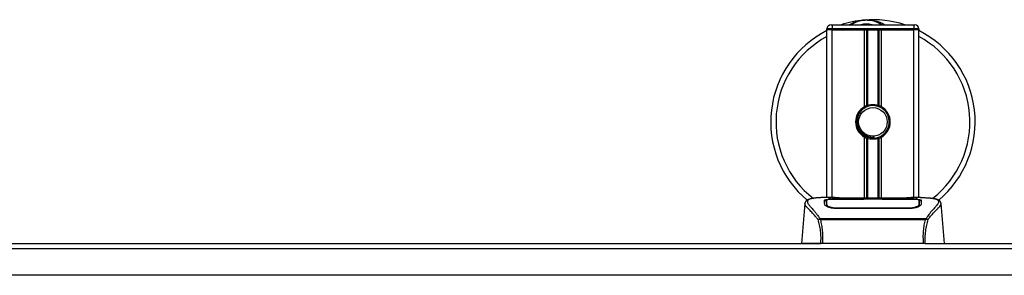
# Model space of a CAD drawing. Header units: millimetres. Extents: x 0 to 420, y 0 to 297.
# Tile 12 of 119: x 198.19 to 214.07, y 108.34 to 112.47. Entities that reach past the tile are written whole.
import ezdxf

# ---------------------------------------------------------------- set-up
doc = ezdxf.new("R2010")
doc.units = ezdxf.units.MM

msp = doc.modelspace()

# ---------------------------------------------------------------- linework, layer by layer
at = {"color": 7, "linetype": 'Continuous', "lineweight": 25}
for p, q in [((211.21221, 112.30072), (211.21221, 112.31721)), ((211.29469, 112.31721), (211.21221, 112.31721)), ((211.27819, 112.3832), (211.29469, 112.3832)), ((211.29469, 112.3832), (211.29469, 112.31721)), ((211.29469, 112.3832), (212.61435, 112.3832)), ((211.29469, 112.31721), (211.29469, 112.30072)), ((212.61435, 112.31721), (211.29469, 112.31721)), ((212.61435, 112.3832), (212.63084, 112.3832)), ((212.61435, 112.3832), (212.61435, 112.31721)), ((212.61435, 112.30072), (212.61435, 112.31721)), ((212.69683, 112.31721), (212.61435, 112.31721)), ((212.69683, 112.31721), (212.69683, 112.30072)), ((211.21221, 109.59541), (211.21221, 112.30072)), ((211.29469, 112.30072), (211.21221, 112.30072)), ((211.29469, 112.30072), (211.21221, 112.30072)), ((211.8176, 112.30072), (211.29469, 112.30072)), ((211.29469, 112.30072), (212.61435, 112.30072)), ((211.29469, 109.59541), (211.29469, 112.30072)), ((211.8176, 111.06083), (211.8176, 112.30072)), ((211.85337, 111.07765), (211.85337, 112.30072)), ((211.87231, 111.08421), (211.87231, 112.30072)), ((212.03673, 111.08421), (212.03673, 112.30072)), ((212.05567, 111.07765), (212.05567, 112.30072)), ((212.61435, 112.30072), (212.09143, 112.30072)), ((212.09143, 111.06083), (212.09143, 112.30072)), ((212.69683, 112.30072), (212.61435, 112.30072)), ((212.69683, 112.30072), (212.61435, 112.30072)), ((212.61435, 109.59541), (212.61435, 112.30072)), ((212.69683, 109.59541), (212.69683, 112.30072)), ((211.8176, 109.58648), (211.8176, 110.57137)), ((211.9774, 110.55316), (211.97559, 110.574)), ((212.09143, 109.58648), (212.09143, 110.57137)), ((211.85337, 109.58648), (211.85337, 110.55455)), ((211.87231, 109.58648), (211.87231, 110.54799)), ((212.03673, 109.58648), (212.03673, 110.54799)), ((212.05567, 109.58648), (212.05567, 110.55455)), ((210.85628, 109.49853), (210.79981, 108.8531)), ((210.85621, 109.49723), (210.85686, 109.49848)), ((211.34252, 109.59541), (211.18849, 109.59541)), ((211.20632, 109.49866), (211.20629, 109.49432)), ((211.82253, 109.56909), (211.37172, 109.56914)), ((211.37717, 109.57176), (211.80606, 109.57176)), ((211.37717, 109.56914), (211.37717, 109.57176)), ((212.44956, 109.58648), (211.45948, 109.58648)), ((212.44953, 109.58646), (211.4595, 109.58646)), ((211.80606, 109.57776), (212.10298, 109.57776)), ((211.80606, 109.57776), (211.80606, 109.57176)), ((211.80606, 109.57176), (211.80606, 109.56909)), ((211.82253, 109.56909), (211.82253, 109.57538)), ((212.08646, 109.57538), (211.82253, 109.57538)), ((212.08646, 109.56909), (212.08646, 109.57538)), ((212.08646, 109.57538), (212.08646, 109.56909)), ((212.10298, 109.57776), (212.10298, 109.57176)), ((212.10298, 109.57176), (212.53187, 109.57176)), ((212.10298, 109.57176), (212.10298, 109.56909)), ((212.53187, 109.56914), (212.53187, 109.57176)), ((212.72065, 109.59541), (212.56942, 109.59541)), ((212.66348, 109.59335), (212.6573, 109.5927)), ((212.70114, 109.48221), (212.70169, 109.45975)), ((212.70273, 109.49763), (212.70239, 109.55369)), ((212.70288, 109.47413), (212.70272, 109.49763)), ((213.05283, 109.49723), (213.05217, 109.49848)), ((213.10922, 108.8531), (213.05275, 109.49853)), ((211.37342, 109.43088), (211.3731, 109.41844)), ((212.53187, 109.41816), (211.37717, 109.41816)), ((212.53146, 109.43087), (212.53157, 109.43087)), ((211.09427, 109.24926), (211.0979, 109.25781)), ((211.0979, 109.25781), (212.81156, 109.25781)), ((212.80287, 109.23932), (211.10613, 109.23932)), ((212.81156, 109.25781), (212.81468, 109.24939)), ((164.20476, 108.8531), (211.10775, 108.8531)), ((212.77166, 108.8531), (211.13738, 108.8531)), ((212.80129, 108.8531), (215.41863, 108.8531)), ((220.86223, 108.77062), (166.53618, 108.77062)), ((221.52206, 108.34173), (56.56441, 108.34173))]:
    msp.add_line(p, q, dxfattribs=at)
at = {"color": 7, "linetype": 'Continuous', "lineweight": 25, "flags": 128}
for points in [[(212.53732, 109.56914), (212.31917, 109.56911), (212.08646, 109.56909)], [(212.53562, 109.43088), (212.53187, 109.43087), (212.53157, 109.43087)]]:
    msp.add_lwpolyline(points, dxfattribs=at)
at = {"color": 7, "linetype": 'Continuous', "lineweight": 25}
msp.add_circle((211.95452, 110.8161), 0.23094, dxfattribs=at)
for centre, radius, start, end in [((211.27819, 112.31721), 0.06598, 90, 180), ((211.95452, 110.8161), 1.64958, 94.974241, 108.194872), ((211.84867, 112.03219), 0.42889, 54.926098, 125.073902), ((211.84867, 112.03219), 0.36291, 75.287788, 104.712212), ((211.95452, 110.8161), 1.64958, 71.805128, 94.974241), ((212.63084, 112.31721), 0.06598, 0, 90), ((211.95452, 110.8161), 1.64958, 116.743684, 229.984768), ((211.95452, 110.8161), 1.56454, 118.324088, 232.137337), ((211.95452, 110.8161), 1.64958, 310.046839, 63.256316), ((211.95452, 110.8161), 1.56454, 308.047069, 61.675912), ((211.95452, 110.8161), 0.28043, 119.224658, 240.775342), ((211.95452, 110.8161), 0.28043, 111.143405, 119.224658), ((211.95452, 110.8161), 0.26393, 274.974241, 94.974241), ((211.95452, 110.8161), 0.28043, 60.775342, 68.856595), ((211.95452, 110.8161), 0.28043, 299.224658, 60.775342), ((211.95452, 110.8161), 0.28043, 240.775342, 248.856595), ((211.95452, 110.8161), 0.28043, 291.143405, 299.224658)]:
    msp.add_arc(centre, radius, start, end, dxfattribs=at)
for points, knots in [([(211.57204, 112.3832), (211.57473, 112.38497), (211.61855, 112.41384), (211.69932, 112.44195), (211.77862, 112.45659), (211.81121, 112.45944), (211.81149, 112.45946)], [0, 0, 0, 0, 0.03729849, 0.60902041, 0.99664446, 1, 1, 1, 1]), ([(211.81149, 112.45946), (211.81177, 112.45949), (211.8193, 112.46015), (211.82689, 112.45985), (211.8342, 112.45957)], [0, 0, 0, 0, 0.03710938, 1, 1, 1, 1]), ([(211.85678, 112.4596), (211.87443, 112.46006), (211.93999, 112.46177), (212.02807, 112.43991), (212.10684, 112.40876), (212.13758, 112.38963), (212.14792, 112.3832)], [0, 0, 0, 0, 0.17640166, 0.65503379, 0.8840221, 1, 1, 1, 1]), ([(211.93163, 111.07904), (211.90283, 111.07297), (211.84524, 111.06083), (211.77269, 111.00765), (211.72098, 110.93545), (211.69674, 110.85018), (211.70262, 110.76275), (211.73676, 110.68292), (211.79515, 110.61944), (211.8707, 110.58007), (211.93389, 110.57046), (211.96849, 110.5734), (211.97559, 110.574)], [0, 0, 0, 0, 0.11029899, 0.22059797, 0.33089694, 0.4412694, 0.54893858, 0.65628707, 0.76369695, 0.86864917, 0.97304725, 1, 1, 1, 1]), ([(211.85337, 111.07765), (211.85404, 111.07791), (211.8561, 111.0787), (211.86042, 111.08029), (211.86617, 111.08227), (211.87022, 111.08356), (211.87216, 111.08416), (211.87231, 111.08421)], [0, 0, 0, 0, 0.13279182, 0.40328924, 0.68794599, 0.97624213, 1, 1, 1, 1]), ([(211.87231, 111.08421), (211.88009, 111.08638), (211.90656, 111.09378), (211.95506, 111.09855), (212.00377, 111.09334), (212.02821, 111.08657), (212.03673, 111.08421)], [0, 0, 0, 0, 0.15316231, 0.52061175, 0.83276392, 1, 1, 1, 1]), ([(212.03673, 111.08421), (212.03772, 111.0839), (212.04045, 111.08305), (212.04538, 111.08142), (212.05107, 111.0794), (212.05413, 111.07823), (212.05567, 111.07765)], [0, 0, 0, 0, 0.15557258, 0.42978375, 0.7145238, 1, 1, 1, 1]), ([(211.9774, 110.55316), (211.94401, 110.55393), (211.8763, 110.55549), (211.78576, 110.60528), (211.71952, 110.68251), (211.68623, 110.77985), (211.69317, 110.88066), (211.72524, 110.96071), (211.76261, 110.99235), (211.775, 111.00284)], [0, 0, 0, 0, 0.1532567, 0.3107756, 0.4622177, 0.61755972, 0.7743655, 0.92518437, 1, 1, 1, 1]), ([(211.87231, 110.54799), (211.87188, 110.54812), (211.86977, 110.54877), (211.86554, 110.55014), (211.85983, 110.55212), (211.85575, 110.55363), (211.85383, 110.55437), (211.85337, 110.55455)], [0, 0, 0, 0, 0.06768855, 0.33799524, 0.61961326, 0.90796392, 1, 1, 1, 1]), ([(212.03673, 110.54799), (212.0201, 110.54379), (211.98628, 110.53525), (211.9301, 110.53502), (211.89245, 110.542), (211.87475, 110.54727), (211.87231, 110.54799)], [0, 0, 0, 0, 0.317631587, 0.645872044, 0.951087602, 1, 1, 1, 1]), ([(212.05567, 110.55455), (212.05539, 110.55444), (212.05378, 110.55382), (212.05019, 110.55247), (212.04459, 110.55051), (212.0399, 110.54897), (212.03741, 110.5482), (212.03673, 110.54799)], [0, 0, 0, 0, 0.05704611, 0.3223495, 0.60367528, 0.89214027, 1, 1, 1, 1]), ([(211.06854, 109.24066), (211.05868, 109.25376), (211.02882, 109.29342), (210.97964, 109.34803), (210.92831, 109.39985), (210.88915, 109.43851), (210.86114, 109.47234), (210.858, 109.48819), (210.85621, 109.49723)], [0, 0, 0, 0, 0.08424716, 0.25508672, 0.42672547, 0.59796341, 0.77060237, 1, 1, 1, 1]), ([(210.96389, 109.5798), (210.95719, 109.57853), (210.94012, 109.5753), (210.92058, 109.56866), (210.90453, 109.56137), (210.89476, 109.55551), (210.88793, 109.55039), (210.88315, 109.54615), (210.87973, 109.54281), (210.87746, 109.54054), (210.87591, 109.53905), (210.87521, 109.53841), (210.87483, 109.53806), (210.87452, 109.53779), (210.87432, 109.53762), (210.87412, 109.53745), (210.87386, 109.53722), (210.87354, 109.53696), (210.87302, 109.53654), (210.87249, 109.53613), (210.87181, 109.5356), (210.87086, 109.53479), (210.87041, 109.53444), (210.86919, 109.53275), (210.86881, 109.5322), (210.86854, 109.53179), (210.86824, 109.53134), (210.86782, 109.53069), (210.86695, 109.5293), (210.86588, 109.52747), (210.86223, 109.52092), (210.85846, 109.51202), (210.85709, 109.50358), (210.8563, 109.4987)], [0, 0, 0, 0, 0.13346194, 0.34016958, 0.46160951, 0.55730778, 0.62992241, 0.68217732, 0.71692903, 0.7371149, 0.74272174, 0.74460414, 0.7459796, 0.74651976, 0.74699289, 0.74743167, 0.74787155, 0.74886374, 0.75011647, 0.75397334, 0.75908593, 0.76862625, 0.78821087, 0.79094759, 0.79197558, 0.79286909, 0.79373558, 0.79468443, 0.7971036, 0.8047367, 0.8162438, 0.89371675, 1, 1, 1, 1]), ([(210.97499, 109.58137), (210.96853, 109.58005), (210.95472, 109.57721), (210.92998, 109.56947), (210.90547, 109.55667), (210.89249, 109.53463), (210.89848, 109.51047), (210.91274, 109.48789), (210.92546, 109.47129), (210.94186, 109.45188), (210.96124, 109.43013), (210.98412, 109.40469), (211.00946, 109.37548), (211.037, 109.34149), (211.06679, 109.30321), (211.08702, 109.27369), (211.0979, 109.25781)], [0, 0, 0, 0, 0.061570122, 0.131511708, 0.27071941, 0.403375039, 0.535106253, 0.583280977, 0.633158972, 0.68442904, 0.73675836, 0.783847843, 0.838932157, 0.891573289, 0.94168727, 1, 1, 1, 1]), ([(211.18849, 109.59538), (211.18676, 109.59539), (211.18033, 109.59543), (211.16786, 109.59537), (211.1526, 109.59526), (211.13744, 109.59504), (211.1224, 109.59473), (211.10663, 109.59426), (211.08949, 109.59358), (211.06864, 109.59249), (211.04648, 109.59091), (211.02354, 109.58874), (211.00147, 109.58602), (210.98516, 109.58367), (210.97661, 109.58174), (210.97499, 109.58137)], [0, 0, 0, 0, 0.02762691, 0.10239616, 0.17945658, 0.24994161, 0.31702439, 0.38965422, 0.46782264, 0.55148696, 0.67182448, 0.76737343, 0.86398611, 0.97427426, 1, 1, 1, 1]), ([(211.17413, 109.55332), (211.17631, 109.55576), (211.18067, 109.56063), (211.21564, 109.56604), (211.26724, 109.56973), (211.32441, 109.57151), (211.36217, 109.57169), (211.37717, 109.57176)], [0, 0, 0, 0, 0.21521677, 0.43046232, 0.64509935, 0.85904026, 1, 1, 1, 1]), ([(211.17592, 109.48493), (211.17553, 109.49967), (211.17495, 109.52182), (211.17444, 109.54144), (211.17423, 109.54936), (211.17413, 109.55332)], [0, 0, 0, 0, 0.49858361, 0.74918971, 1, 1, 1, 1]), ([(211.19682, 109.5456), (211.18998, 109.54434), (211.1762, 109.54179), (211.17492, 109.53842), (211.17427, 109.53672)], [0, 0, 0, 0, 0.49631334, 1, 1, 1, 1]), ([(211.37717, 109.41816), (211.35575, 109.41905), (211.31295, 109.42082), (211.25529, 109.43372), (211.20925, 109.45099), (211.18097, 109.46926), (211.17746, 109.48016), (211.17592, 109.48493)], [0, 0, 0, 0, 0.1991311, 0.39793157, 0.60588955, 0.82737965, 1, 1, 1, 1]), ([(211.2032, 109.46792), (211.20395, 109.46242), (211.20481, 109.45607), (211.217, 109.44964), (211.21861, 109.44879)], [0, 0, 0, 0, 0.86801111, 1, 1, 1, 1]), ([(211.20628, 109.49432), (211.20624, 109.48702), (211.20616, 109.47448), (211.20601, 109.4611), (211.20595, 109.4555)], [0, 0, 0, 0, 0.58164119, 1, 1, 1, 1]), ([(211.20666, 109.55369), (211.20666, 109.55354), (211.20655, 109.53519), (211.20642, 109.51685), (211.2063, 109.49866)], [0, 0, 0, 0, 0.00827271, 1, 1, 1, 1]), ([(211.20666, 109.55365), (211.20655, 109.53618), (211.20644, 109.51785), (211.20632, 109.49953), (211.20632, 109.49866)], [0, 0, 0, 0, 0.95264015, 1, 1, 1, 1]), ([(211.37172, 109.56914), (211.35324, 109.56901), (211.31627, 109.56873), (211.26698, 109.56646), (211.22966, 109.56283), (211.20953, 109.55839), (211.20749, 109.55502), (211.20666, 109.55365)], [0, 0, 0, 0, 0.21287602, 0.42573624, 0.63903454, 0.85331242, 1, 1, 1, 1]), ([(211.2079, 109.48222), (211.20788, 109.4831), (211.2076, 109.49949), (211.20724, 109.52005), (211.20688, 109.54041), (211.20673, 109.54941), (211.20666, 109.55353), (211.20666, 109.55365)], [0, 0, 0, 0, 0.02546624, 0.4713629, 0.73178735, 0.99246436, 1, 1, 1, 1]), ([(211.20721, 109.45467), (211.20729, 109.45784), (211.20752, 109.46702), (211.20775, 109.47621), (211.2079, 109.48222)], [0, 0, 0, 0, 0.345876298, 1, 1, 1, 1]), ([(211.2079, 109.48222), (211.2098, 109.47724), (211.21361, 109.46729), (211.24258, 109.45178), (211.28506, 109.43906), (211.33137, 109.43196), (211.36164, 109.43118), (211.37342, 109.43088)], [0, 0, 0, 0, 0.21773223, 0.43557879, 0.65075483, 0.86407246, 1, 1, 1, 1]), ([(211.4595, 109.58646), (211.44833, 109.58647), (211.41229, 109.58654), (211.35323, 109.58728), (211.29298, 109.58881), (211.25198, 109.59058), (211.23271, 109.59221), (211.24127, 109.59297), (211.24555, 109.59335)], [0, 0, 0, 0, 0.08215471, 0.26513997, 0.44867114, 0.63249904, 0.81630092, 1, 1, 1, 1]), ([(211.26553, 109.59011), (211.25969, 109.5904), (211.2503, 109.59086), (211.24431, 109.59153), (211.2449, 109.59142), (211.24505, 109.59139)], [0, 0, 0, 0, 0.55060159, 0.88501525, 1, 1, 1, 1]), ([(211.24555, 109.59335), (211.28122, 109.59431), (211.3405, 109.59589), (211.43105, 109.59474), (211.49097, 109.5927), (211.52594, 109.58956), (211.53293, 109.58893)], [0, 0, 0, 0, 0.301521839, 0.501047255, 0.900230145, 1, 1, 1, 1]), ([(211.25819, 109.59053), (211.25802, 109.59062), (211.25603, 109.59175), (211.25174, 109.5929), (211.24761, 109.5932), (211.24555, 109.59335)], [0, 0, 0, 0, 0.044433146, 0.522216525, 1, 1, 1, 1]), ([(211.4595, 109.58649), (211.44499, 109.58651), (211.41463, 109.58657), (211.37026, 109.5871), (211.32851, 109.58791), (211.2939, 109.58892), (211.27252, 109.5897), (211.26612, 109.59007), (211.26553, 109.59011)], [0, 0, 0, 0, 0.18189708, 0.38061319, 0.58093849, 0.78035725, 0.97967552, 1, 1, 1, 1]), ([(211.5453, 109.58648), (211.54332, 109.58719), (211.53932, 109.58862), (211.53507, 109.58882), (211.53293, 109.58893)], [0, 0, 0, 0, 0.49524741, 1, 1, 1, 1]), ([(212.37611, 109.58893), (212.37396, 109.58882), (212.36972, 109.58862), (212.36572, 109.58719), (212.36373, 109.58648)], [0, 0, 0, 0, 0.50476564, 1, 1, 1, 1]), ([(212.37611, 109.58893), (212.39812, 109.59064), (212.43472, 109.59349), (212.51685, 109.59535), (212.59098, 109.59636), (212.65139, 109.59385), (212.66348, 109.59335)], [0, 0, 0, 0, 0.30143784, 0.50095323, 0.90014009, 1, 1, 1, 1]), ([(212.65609, 109.59086), (212.6507, 109.5905), (212.63709, 109.58958), (212.58998, 109.58806), (212.52439, 109.58673), (212.47448, 109.58655), (212.44953, 109.58646)], [0, 0, 0, 0, 0.17981299, 0.45378319, 0.72700373, 1, 1, 1, 1]), ([(212.53187, 109.57176), (212.55465, 109.5716), (212.6002, 109.57128), (212.66094, 109.56868), (212.70684, 109.56442), (212.73146, 109.5591), (212.73391, 109.55498), (212.73491, 109.55332)], [0, 0, 0, 0, 0.21341182, 0.42681727, 0.64048529, 0.85457431, 1, 1, 1, 1]), ([(212.73312, 109.48493), (212.73056, 109.47862), (212.72545, 109.466), (212.68813, 109.44552), (212.63382, 109.42812), (212.57757, 109.41916), (212.54302, 109.4184), (212.53187, 109.41816)], [0, 0, 0, 0, 0.2254673, 0.45085364, 0.67736923, 0.89591171, 1, 1, 1, 1]), ([(212.53562, 109.43088), (212.55413, 109.43159), (212.59116, 109.43301), (212.64051, 109.44319), (212.67783, 109.45689), (212.69802, 109.47077), (212.70023, 109.47889), (212.70114, 109.48221)], [0, 0, 0, 0, 0.2128654, 0.42572184, 0.63872248, 0.85234986, 1, 1, 1, 1]), ([(212.70238, 109.55365), (212.70058, 109.55564), (212.69698, 109.55964), (212.66837, 109.56421), (212.62623, 109.56738), (212.57981, 109.56894), (212.54931, 109.56909), (212.53732, 109.56914)], [0, 0, 0, 0, 0.21612272, 0.43228358, 0.64748247, 0.86145988, 1, 1, 1, 1]), ([(212.66348, 109.59335), (212.66593, 109.59319), (212.67368, 109.59266), (212.67369, 109.59182), (212.65969, 109.59106), (212.65609, 109.59086)], [0, 0, 0, 0, 0.25540478, 0.808946, 1, 1, 1, 1]), ([(212.66461, 109.59149), (212.66461, 109.59149), (212.66511, 109.59158), (212.66284, 109.59123), (212.65852, 109.59096), (212.65609, 109.59081)], [0, 0, 0, 0, 0.00626083, 0.44327513, 1, 1, 1, 1]), ([(212.68523, 109.44602), (212.69065, 109.44915), (212.70358, 109.45662), (212.705, 109.46377), (212.70583, 109.46792)], [0, 0, 0, 0, 0.41900897, 1, 1, 1, 1]), ([(212.70238, 109.55365), (212.70238, 109.55353), (212.70226, 109.54651), (212.70203, 109.53356), (212.70162, 109.50968), (212.70132, 109.493), (212.70115, 109.4831), (212.70114, 109.48221)], [0, 0, 0, 0, 0.0075194, 0.45666513, 0.71535566, 0.97452521, 1, 1, 1, 1]), ([(212.70272, 109.49763), (212.70272, 109.49847), (212.70266, 109.50776), (212.70254, 109.52643), (212.70244, 109.54427), (212.70238, 109.55365)], [0, 0, 0, 0, 0.04480435, 0.49764008, 1, 1, 1, 1]), ([(212.70307, 109.45599), (212.70301, 109.46135), (212.70286, 109.47459), (212.70279, 109.48693), (212.70275, 109.49427)], [0, 0, 0, 0, 0.40550496, 1, 1, 1, 1]), ([(212.73476, 109.53672), (212.7337, 109.53925), (212.73226, 109.54266), (212.71618, 109.54502), (212.71205, 109.54562)], [0, 0, 0, 0, 0.74296977, 1, 1, 1, 1]), ([(212.72065, 109.59538), (212.72387, 109.59539), (212.74226, 109.59544), (212.78141, 109.59507), (212.82384, 109.59356), (212.8553, 109.59144), (212.87119, 109.5901), (212.88612, 109.58861), (212.89906, 109.5871), (212.9118, 109.58538), (212.92309, 109.58356), (212.93168, 109.58205), (212.93593, 109.58112), (212.93646, 109.581)], [0, 0, 0, 0, 0.04881498, 0.27892257, 0.54515535, 0.62717383, 0.69834333, 0.75858144, 0.82840444, 0.87364995, 0.93389274, 0.99178224, 1, 1, 1, 1]), ([(212.73491, 109.55332), (212.73481, 109.54938), (212.73455, 109.53951), (212.73402, 109.5191), (212.73342, 109.49633), (212.73312, 109.48493)], [0, 0, 0, 0, 0.249392, 0.62414375, 1, 1, 1, 1]), ([(212.93646, 109.581), (212.93953, 109.58036), (212.94606, 109.57899), (212.95534, 109.57663), (212.96425, 109.57404), (212.97904, 109.56901), (212.99636, 109.5606), (213.01114, 109.54597), (213.01517, 109.52737), (213.00715, 109.50312), (212.98485, 109.47191), (212.94882, 109.43124), (212.90001, 109.37673), (212.85718, 109.32336), (212.82743, 109.28174), (212.81673, 109.26561), (212.81156, 109.25781)], [0, 0, 0, 0, 0.02969414, 0.06305591, 0.09492768, 0.12531521, 0.23205808, 0.32960303, 0.43327649, 0.53202469, 0.63076786, 0.73507022, 0.83793216, 0.94137578, 0.97165063, 1, 1, 1, 1]), ([(212.84051, 109.24067), (212.85036, 109.25377), (212.88022, 109.29343), (212.9294, 109.34803), (212.98073, 109.39985), (213.01988, 109.43851), (213.0479, 109.47234), (213.05104, 109.48819), (213.05283, 109.49723)], [0, 0, 0, 0, 0.084230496, 0.255073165, 0.426715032, 0.59795609, 0.770598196, 1, 1, 1, 1]), ([(213.05274, 109.4987), (213.05195, 109.50358), (213.05058, 109.51202), (213.0468, 109.52092), (213.04316, 109.52747), (213.04208, 109.5293), (213.04121, 109.53069), (213.04079, 109.53134), (213.0405, 109.53179), (213.04022, 109.5322), (213.03984, 109.53275), (213.03862, 109.53444), (213.03814, 109.53482), (213.03704, 109.53575), (213.03625, 109.53635), (213.0355, 109.53696), (213.03518, 109.53722), (213.03492, 109.53744), (213.03472, 109.53761), (213.03451, 109.53779), (213.03421, 109.53806), (213.03371, 109.53851), (213.03307, 109.5391), (213.03152, 109.54059), (213.02932, 109.5428), (213.02588, 109.54615), (213.02112, 109.55038), (213.01428, 109.55551), (213.00452, 109.56136), (212.98846, 109.56865), (212.97003, 109.57499), (212.95421, 109.57801), (212.94875, 109.57906)], [0, 0, 0, 0, 0.10895151, 0.18836403, 0.20015725, 0.20797863, 0.21045693, 0.21142904, 0.21231706, 0.21323322, 0.21428764, 0.21709508, 0.23718398, 0.24934952, 0.25616294, 0.25744907, 0.25846748, 0.25891857, 0.25936812, 0.25985246, 0.2604052, 0.2618126, 0.26492315, 0.26948017, 0.29015729, 0.32576371, 0.37931044, 0.4537257, 0.55180182, 0.67626306, 0.8881219, 1, 1, 1, 1]), ([(211.37342, 109.43088), (211.37467, 109.43088), (211.50669, 109.43049), (211.8927, 109.43095), (212.27746, 109.4309), (212.53146, 109.43087)], [0, 0, 0, 0, 0.00323915, 0.34201142, 1, 1, 1, 1]), ([(212.5361, 109.41183), (212.5361, 109.41198), (212.53594, 109.41833), (212.53578, 109.42468), (212.53562, 109.43088)], [0, 0, 0, 0, 0.02342788, 1, 1, 1, 1]), ([(211.06856, 109.24071), (211.07078, 109.24197), (211.07524, 109.24451), (211.08394, 109.24764), (211.09059, 109.24899), (211.09409, 109.24936), (211.09428, 109.24938)], [0, 0, 0, 0, 0.32361461, 0.65359013, 0.98086966, 1, 1, 1, 1]), ([(211.11352, 108.8531), (211.11551, 108.88729), (211.11947, 108.95548), (211.11076, 109.05544), (211.09366, 109.15134), (211.07695, 109.21085), (211.06856, 109.24071)], [0, 0, 0, 0, 0.25144081, 0.50156728, 0.74986348, 1, 1, 1, 1]), ([(211.10613, 109.23932), (211.10605, 109.23938), (211.10173, 109.24247), (211.09797, 109.2459), (211.09427, 109.24926)], [0, 0, 0, 0, 0.01890165, 1, 1, 1, 1]), ([(211.10613, 109.23932), (211.11293, 109.21011), (211.12651, 109.15181), (211.13867, 109.05678), (211.14385, 108.95683), (211.13954, 108.88772), (211.13738, 108.8531)], [0, 0, 0, 0, 0.24242241, 0.48382845, 0.74145736, 1, 1, 1, 1]), ([(212.77166, 108.8531), (212.76946, 108.88759), (212.76505, 108.95651), (212.76982, 109.05673), (212.78192, 109.15192), (212.79592, 109.21033), (212.80287, 109.23932)], [0, 0, 0, 0, 0.25759359, 0.51473288, 0.75915094, 1, 1, 1, 1]), ([(212.84048, 109.24072), (212.83226, 109.21095), (212.81575, 109.15117), (212.79864, 109.05525), (212.78967, 108.95521), (212.79356, 108.88718), (212.79551, 108.8531)], [0, 0, 0, 0, 0.24872742, 0.49949886, 0.74927865, 1, 1, 1, 1]), ([(212.81479, 109.24929), (212.81099, 109.24601), (212.80711, 109.24268), (212.80295, 109.23939), (212.80287, 109.23932)], [0, 0, 0, 0, 0.98124308, 1, 1, 1, 1]), ([(212.81473, 109.24938), (212.81493, 109.24936), (212.81844, 109.24899), (212.8251, 109.24765), (212.8338, 109.24452), (212.83827, 109.24198), (212.84048, 109.24072)], [0, 0, 0, 0, 0.020010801, 0.34699568, 0.676673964, 1, 1, 1, 1]), ([(211.11352, 108.8531), (211.07623, 108.8531), (211.0017, 108.8531), (210.90641, 108.8531), (210.83682, 108.8531), (210.80232, 108.8531), (210.80229, 108.8531), (210.80227, 108.8531)], [0, 0, 0, 0, 0.19230061, 0.38442919, 0.62142814, 0.85870084, 1, 1, 1, 1]), ([(211.13738, 108.8531), (211.13294, 108.8531), (211.12629, 108.8531), (211.11841, 108.8531), (211.11515, 108.8531), (211.11352, 108.8531)], [0, 0, 0, 0, 0.4987145, 0.74874936, 1, 1, 1, 1]), ([(212.79551, 108.8531), (212.79389, 108.8531), (212.79063, 108.8531), (212.78471, 108.8531), (212.77833, 108.8531), (212.77389, 108.8531), (212.77166, 108.8531)], [0, 0, 0, 0, 0.24915906, 0.49997617, 0.7491747, 1, 1, 1, 1]), ([(212.79551, 108.8531), (212.8328, 108.8531), (212.90734, 108.8531), (213.00263, 108.8531), (213.07221, 108.8531), (213.10671, 108.8531), (213.10675, 108.8531), (213.10676, 108.8531)], [0, 0, 0, 0, 0.19230278, 0.38443352, 0.62143079, 0.85870183, 1, 1, 1, 1])]:
    msp.add_open_spline(points, degree=3, knots=knots, dxfattribs=at)

doc.saveas('drawing.dxf')
